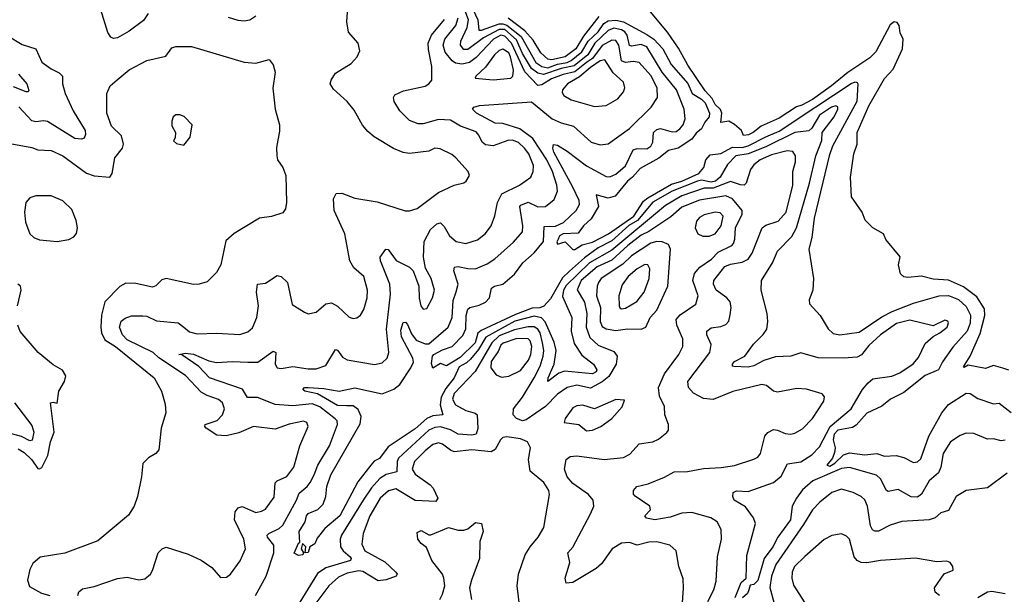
# Model space of a CAD drawing. Extents: x 1268547 to 1425625, y 515768 to 616754.
# Tile 117 of 256: x 1317903 to 1322961, y 574832 to 577785. Entities that reach past the tile are written whole.
import ezdxf

# ---------------------------------------------------------------- set-up
doc = ezdxf.new("R2010")
doc.units = 0

msp = doc.modelspace()

# ---------------------------------------------------------------- linework, layer by layer
at = {"layer": '0CON10XD'}
for points in [[(1320445, 576476.4), (1320487.5, 576535), (1320545, 576586.5), (1320592.9, 576645), (1320597.6, 576722.4), (1320655, 576724.1), (1320697.1, 576742.9), (1320761.2, 576805), (1320778.1, 576835), (1320776.9, 576855), (1320744.5, 576925), (1320646.2, 577105), (1320641.6, 577125), (1320645, 577143.8), (1320665, 577139.5), (1320715, 577109.3), (1320815, 577033.4), (1320915, 576978.5), (1320935, 576976.8), (1320965, 576991.9), (1321015, 577033.9), (1321055, 577115.8), (1321075, 577123.2), (1321125, 577120.6), (1321144.6, 577135), (1321155.2, 577155), (1321159.5, 577205), (1321175, 577221.4), (1321195, 577225.2), (1321255, 577209.4), (1321275, 577211.2), (1321294.4, 577225), (1321311.1, 577245), (1321321.5, 577275), (1321316.2, 577325), (1321277, 577425), (1321202.8, 577515), (1321125.2, 577645), (1321095, 577656.9), (1321045, 577648.7), (1321035, 577653.2), (1321023.7, 577705), (1321012, 577722), (1320995, 577732.7), (1320955, 577741), (1320925, 577730), (1320858, 577665), (1320821.2, 577605), (1320751.9, 577548.1), (1320685, 577534.9), (1320593.5, 577503.5), (1320565, 577509.9), (1320531.1, 577535), (1320485, 577612.1), (1320455, 577682.1), (1320395, 577734.9), (1320365, 577734.5), (1320285, 577691.5), (1320205, 577631.5), (1320185, 577631.8), (1320167.7, 577655), (1320168.5, 577675), (1320200.6, 577745), (1320208.4, 577785), (1320148.7, 577945)], [(1318563.4, 577816.6), (1318538.2, 577781.8), (1318465, 577725.5), (1318405, 577692.5), (1318385, 577687.8), (1318370.8, 577695), (1318355, 577720), (1318319.4, 577835)], [(1320232.9, 577835), (1320257, 577785), (1320261.8, 577731.8), (1320275, 577730.9), (1320366.6, 577763.4), (1320385, 577764.2), (1320405, 577756.4), (1320478.6, 577698.6), (1320555, 577564.9), (1320584.3, 577544.3), (1320615, 577537.2), (1320665, 577557.1), (1320715.3, 577564.7), (1320735.6, 577575), (1320790.5, 577619.5), (1320823.1, 577675), (1320875, 577722.1), (1320903.8, 577766.2), (1320925, 577778.9), (1320965, 577783.2), (1321005, 577774.9), (1321125, 577708.5), (1321159.8, 577685), (1321205.9, 577635.9), (1321249.1, 577555), (1321335, 577456.6), (1321357, 577405), (1321405, 577376.4), (1321425, 577357.4), (1321447, 577305), (1321444.3, 577285.7), (1321422.2, 577257.8), (1321406, 577224), (1321378.2, 577201.8), (1321355, 577171.3), (1321285, 577125.5), (1321235, 577113.5), (1321186.4, 577073.6), (1321089.4, 577020.6), (1321051.5, 576975), (1321024.8, 576955), (1320962.6, 576877.4), (1320925, 576867.7), (1320864.6, 576885.4), (1320875.4, 576825), (1320839.1, 576760.9), (1320798.8, 576725), (1320772.1, 576687.9), (1320694, 576685), (1320675.5, 576675), (1320669.8, 576660.2), (1320662.6, 576642.6), (1320665, 576630.8), (1320705, 576644), (1320745, 576604.2), (1320755, 576604.3), (1320791.5, 576628.5), (1320845, 576641), (1320927, 576685), (1321058.2, 576775), (1321107.6, 576852.4), (1321129.9, 576870.1), (1321250.8, 576939.2), (1321303.6, 576955), (1321391, 576995), (1321416.7, 577025), (1321427, 577065), (1321450.2, 577089.8), (1321505, 577097.2), (1321565, 577129.6), (1321615, 577128.1), (1321645, 577136.7), (1321735, 577183.3), (1321805, 577211.6), (1321993.1, 577336.9), (1322175, 577457.6), (1322195.3, 577465.3), (1322205, 577462.9), (1322208.4, 577455), (1322203.6, 577365), (1322078.8, 577135), (1322061.2, 577085), (1321983.8, 576765), (1321971.4, 576665), (1321956.8, 576605), (1321980.4, 576455), (1321977.3, 576395), (1321958.5, 576345), (1321960.9, 576325), (1322015.8, 576265), (1322056.6, 576196.6), (1322082.5, 576172.5), (1322115.3, 576165.3), (1322215, 576178.8), (1322331.6, 576258.4), (1322384.4, 576285.6), (1322495, 576328.1), (1322626.1, 576366.1), (1322675, 576367.8), (1322725, 576347.5), (1322765, 576310.8), (1322786.9, 576266.9), (1322786.2, 576225), (1322769.6, 576185), (1322697.2, 576102.8), (1322644.1, 576025.9), (1322623.1, 575985), (1322555, 575955.6), (1322445, 575868.8), (1322376.5, 575835), (1322331.3, 575798.7), (1322255, 575762.6), (1322199.2, 575700.8), (1322180.7, 575689.3), (1322105, 575675.3), (1322086.2, 575655), (1322082.5, 575625), (1322091.4, 575585), (1322088.7, 575561.3), (1322078.1, 575531.9), (1322050, 575495), (1322065, 575490.2), (1322089.7, 575505), (1322135, 575548.8), (1322165, 575559.5), (1322245, 575548.8), (1322305.3, 575555.3), (1322345, 575540.9), (1322405, 575545.5), (1322445, 575534.6), (1322495, 575509.5), (1322515, 575511.9), (1322531.4, 575528.6), (1322573.9, 575645), (1322640, 575765), (1322675, 575807.3), (1322765, 575865.4), (1322785, 575864.5), (1322825, 575837.3), (1322905, 575810), (1322935, 575814.4), (1322995.8, 575765.8)], [(1322985, 575984.3), (1322953.6, 575993.6), (1322905, 576006.9), (1322865, 575992), (1322775, 576010), (1322755, 575997.5), (1322751.2, 576001.2), (1322786.2, 576055), (1322837.1, 576172.9), (1322860.2, 576265), (1322858.6, 576298.6), (1322820.4, 576360.4), (1322752.1, 576412.1), (1322675, 576446.9), (1322595, 576451.5), (1322535, 576466.7), (1322465, 576460), (1322444.2, 576464.2), (1322428.3, 576478.3), (1322416.7, 576525), (1322426.1, 576566.1), (1322352.5, 576655), (1322340, 576685), (1322285.9, 576715.9), (1322246.7, 576755), (1322231.2, 576795), (1322176, 576875), (1322170.8, 576975), (1322187.5, 577095), (1322205.7, 577145), (1322204.4, 577165), (1322204.7, 577205.3), (1322265, 577342), (1322345, 577483.1), (1322389.8, 577530.2), (1322437.8, 577635), (1322441.9, 577685), (1322426.8, 577716.8), (1322420.5, 577755), (1322410, 577770), (1322395, 577774.3), (1322375, 577758.7), (1322300.7, 577619.3), (1322270.5, 577589.5), (1322156.3, 577513.7), (1322073.8, 577445), (1321975, 577374.5), (1321920.5, 577345), (1321893, 577337), (1321805, 577278.9), (1321712.4, 577237.6), (1321670.8, 577205), (1321646.3, 577193.7), (1321620.7, 577190.7), (1321610, 577215), (1321575, 577246.7), (1321545, 577263.3), (1321505, 577257.5), (1321509.6, 577305), (1321503.5, 577323.5), (1321475, 577349.6), (1321459.3, 577379.3), (1321425, 577419.5), (1321335, 577551.5), (1321288, 577638), (1321230.7, 577720.7), (1321135, 577835.8)], [(1318202, 574825), (1318206, 574845), (1318225, 574860.6), (1318285, 574872), (1318405, 574913.1), (1318455, 574920), (1318515, 574906.2), (1318545, 574911.2), (1318574, 574935), (1318585.5, 574954.5), (1318614, 575045), (1318634.4, 575065.6), (1318655, 575074.2), (1318767.6, 575037.6), (1318835, 575006.7), (1318889.5, 574969.5), (1318935, 574917.5), (1318965, 574919.2), (1318985, 574935.8), (1319036, 575004), (1319061.8, 575065), (1319053.8, 575115), (1319005.5, 575214.5), (1319008.9, 575255), (1319025, 575275.6), (1319045, 575283.1), (1319115, 575252.5), (1319145, 575258.2), (1319165, 575269.5), (1319209.9, 575330.1), (1319214.8, 575405.2), (1319225, 575415.4), (1319275, 575437.3), (1319310.9, 575485), (1319341.8, 575595), (1319384.4, 575695), (1319377.5, 575715), (1319361.1, 575721.1), (1319287, 575707), (1319215, 575680), (1319104.3, 575694.3), (1319028.7, 575661.3), (1318963.3, 575646.7), (1318915, 575650), (1318861.1, 575685), (1318853.1, 575695), (1318855.8, 575705), (1318916.9, 575725), (1318944.6, 575755), (1318955.5, 575785), (1318944.4, 575815), (1318923.4, 575833.4), (1318865, 575853.2), (1318835, 575870.9), (1318755, 575956.8), (1318617.5, 576047.5), (1318588.1, 576075), (1318455, 576139.7), (1318430.2, 576165), (1318414.8, 576205), (1318423.2, 576235), (1318445, 576250.5), (1318477.6, 576262.4), (1318535, 576263.6), (1318555, 576260.9), (1318605, 576237.5), (1318716.6, 576226.6), (1318746.5, 576205), (1318775, 576180.4), (1318815, 576170.8), (1318915, 576173.5), (1319033.2, 576166.8), (1319075, 576180), (1319098.3, 576201.7), (1319120, 576255), (1319128.7, 576315), (1319118.5, 576385), (1319124, 576425), (1319165, 576431.5), (1319225, 576470.6), (1319245, 576465.5), (1319278.2, 576435), (1319302, 576322), (1319365, 576281.2), (1319385, 576273.8), (1319425, 576282.5), (1319475, 576324.2), (1319505, 576329.4), (1319535, 576312.9), (1319595, 576255.8), (1319615, 576250), (1319635, 576252.5), (1319652.8, 576267.2), (1319670, 576295), (1319686.9, 576355), (1319689.6, 576395), (1319670, 576465), (1319619.6, 576509.6), (1319598.1, 576545), (1319577.8, 576657.8), (1319572.5, 576685), (1319518.2, 576805), (1319515.5, 576864.5), (1319527.8, 576892.2), (1319556.8, 576893.2), (1319625, 576867.5), (1319739.1, 576849.1), (1319882.2, 576802.2), (1319905, 576802.7), (1319945, 576814.5), (1320055, 576897.5), (1320135, 576934), (1320184.2, 576945.8), (1320196.2, 576955), (1320213.8, 576985), (1320206.2, 577005), (1320142.5, 577075), (1320122, 577092), (1320062.2, 577122.2), (1320035, 577124.6), (1320005, 577110), (1319905, 577097.5), (1319872, 577102), (1319823, 577123), (1319723.7, 577183.7), (1319690.8, 577210.8), (1319663, 577243), (1319620.7, 577319.3), (1319584.4, 577365), (1319515, 577427.5), (1319498.1, 577455), (1319501.9, 577475), (1319525, 577510.8), (1319605, 577560), (1319635.8, 577595), (1319650.8, 577625), (1319642, 577665), (1319591.8, 577721.8), (1319583.3, 577775), (1319586.3, 577823.7)], [(1319113.2, 574825), (1319169.1, 574925), (1319208.2, 575045), (1319208.2, 575085), (1319176.2, 575125), (1319174.5, 575135), (1319182.2, 575145), (1319235, 575170.6), (1319255, 575187.3), (1319325.3, 575315), (1319339.1, 575350.9), (1319379.6, 575385), (1319395, 575406.4), (1319416.2, 575445), (1319433.8, 575496.2), (1319493.6, 575595), (1319534.6, 575705), (1319532.7, 575722.7), (1319523.3, 575733.3), (1319444.5, 575794.5), (1319405, 575811.3), (1319305, 575799.7), (1319215, 575806.6), (1319125, 575843.8), (1319073.4, 575843.4), (1319046.8, 575886.8), (1318877.5, 575945), (1318822.6, 576002.6), (1318735, 576062.5), (1318720, 576065), (1318755, 576070.9), (1318795, 576065.2), (1318875, 576031.9), (1318913.7, 576023.7), (1318995, 576028.3), (1319075, 576024.3), (1319125.7, 576024.3), (1319205, 576081.9), (1319218.1, 576075), (1319214.6, 576015), (1319225.4, 575995.4), (1319245, 575992.5), (1319305, 576003.4), (1319385, 575991.1), (1319425, 575991.2), (1319475, 576006.9), (1319525, 576090), (1319535, 576087.1), (1319560.4, 576050.4), (1319585, 576037.3), (1319725, 576013.6), (1319765, 576020.6), (1319791.1, 576045), (1319799.1, 576075), (1319786.9, 576195), (1319807.7, 576375), (1319803.3, 576425), (1319756.4, 576545), (1319754.6, 576565.4), (1319784.3, 576605.7), (1319795, 576604.2), (1319837.1, 576547.1), (1319905, 576513.5), (1319923.3, 576495), (1319952.5, 576415), (1319954.2, 576354.2), (1319962.7, 576315), (1319975, 576297.5), (1319995, 576301.4), (1320022.5, 576355), (1320033.3, 576395), (1320017.1, 576455), (1319987.6, 576507.6), (1319977.1, 576565), (1319981.1, 576645), (1320013.4, 576706.6), (1320045, 576735.5), (1320065, 576740.6), (1320082.7, 576722.7), (1320111.2, 576675), (1320145.3, 576645.3), (1320195, 576635.4), (1320255, 576653.8), (1320295, 576685.5), (1320325.4, 576725), (1320343.5, 576776.5), (1320357.4, 576845), (1320379.6, 576890.4), (1320470, 576935), (1320528.2, 576975), (1320540.4, 577005), (1320542.9, 577035), (1320518.9, 577095), (1320496.8, 577125), (1320465, 577153.1), (1320435, 577165.2), (1320410, 577165), (1320335, 577137.6), (1320295, 577142.5), (1320277.7, 577155), (1320262.2, 577192.2), (1320248.3, 577208.3), (1320167.1, 577237.1), (1320115, 577268.6), (1320055, 577272.4), (1319975, 577249.7), (1319949.4, 577249.4), (1319905, 577267.5), (1319855, 577316), (1319827.1, 577365), (1319822.9, 577385), (1319830.3, 577399.7), (1319875, 577420), (1319985, 577443.5), (1320004.6, 577455.4), (1320019.4, 577475), (1320020, 577545), (1320002, 577632), (1320001.1, 577665), (1320018.7, 577705), (1320084.6, 577785.4)], [(1319115, 577804.1), (1319085, 577782.2), (1319055, 577778.2), (1319025, 577780.6), (1318975, 577796.4)], [(1320145, 576386.7), (1320155.3, 576425), (1320132.5, 576495), (1320136.3, 576513.7), (1320155, 576517.3), (1320205, 576506.6), (1320245, 576505.4), (1320305, 576530.4), (1320343.7, 576556.3), (1320439, 576641), (1320486.4, 576695), (1320488.2, 576725), (1320472.5, 576825), (1320477.7, 576832.3), (1320515, 576847), (1320565, 576823.3), (1320604.7, 576825.3), (1320648.3, 576861.7), (1320665.9, 576904.1), (1320662.7, 576935), (1320639.6, 577005), (1320610.2, 577065), (1320538.4, 577175), (1320472, 577225), (1320385, 577251.4), (1320345, 577254), (1320248.6, 577305), (1320229.2, 577325), (1320236.2, 577335), (1320265, 577344.5), (1320532.7, 577362.7), (1320638.2, 577275), (1320685, 577255.3), (1320748.5, 577238.5), (1320838.6, 577155), (1320885, 577141.2), (1320925, 577147.5), (1321035, 577225.5), (1321147.1, 577335), (1321178.7, 577385), (1321177, 577435), (1321145, 577497.5), (1321085, 577564.7), (1321055, 577570), (1321015, 577565.8), (1320993.7, 577573.7), (1320980.5, 577655), (1320965, 577678.4), (1320945, 577680.4), (1320895, 577652.9), (1320844.5, 577585.5), (1320815, 577565.1), (1320755, 577516.3), (1320695, 577503.6), (1320635, 577481.7), (1320585, 577450.2), (1320565, 577446.2), (1320497.6, 577517.6), (1320429.6, 577665), (1320395, 577700.8), (1320375, 577706.3), (1320336.9, 577685), (1320248.5, 577591.5), (1320212.8, 577565), (1320175, 577556.1), (1320141.9, 577561.9), (1320124.3, 577574.3), (1320088.7, 577618.7), (1320077.8, 577655), (1320087.5, 577685), (1320142.7, 577755), (1320156, 577795)], [(1320878.4, 577801.6), (1320799.4, 577700.6), (1320758.9, 577635), (1320705, 577593.4), (1320635, 577579.5), (1320615, 577582.5), (1320580, 577615), (1320540.7, 577680.7), (1320498.1, 577728.1), (1320412.6, 577792.6)], [(1317842.2, 577702.2), (1317915, 577657.1), (1317985.3, 577635.3), (1318017, 577567), (1318065, 577532.1), (1318105, 577512.5), (1318122.9, 577495), (1318122.9, 577455), (1318136.2, 577405), (1318176.4, 577316.4), (1318238.8, 577215), (1318241.2, 577195), (1318234.6, 577175.4), (1318219.6, 577170.4), (1318185, 577174.7), (1318045, 577261.1), (1318025, 577264.7), (1317985, 577259.5), (1317965, 577264.7), (1317897.5, 577337.5)], [(1317825, 577154.3), (1317965, 577128.9), (1317995, 577116.9), (1318065, 577112.2), (1318124.7, 577084.7), (1318246, 576996), (1318285, 576983.1), (1318365, 576976), (1318378.1, 576995), (1318390.6, 577075), (1318430.4, 577125), (1318436, 577145), (1318425, 577188.1), (1318375, 577238.6), (1318350, 577305), (1318350.8, 577405), (1318367.5, 577445), (1318403.8, 577476.2), (1318465, 577527.8), (1318555, 577575.5), (1318652.7, 577597.3), (1318685, 577640), (1318705, 577648.1), (1318785, 577647.5), (1319055, 577566.9), (1319115, 577561.9), (1319185, 577580), (1319203.9, 577553.9), (1319214.2, 577515), (1319203.2, 577433.2), (1319214.3, 577325), (1319237.5, 577245), (1319237.3, 577212.7), (1319222.1, 577127.9), (1319222.9, 577085), (1319227.8, 577065), (1319254.5, 577025), (1319270, 576985), (1319272.5, 576845), (1319267.3, 576812.7), (1319255, 576792), (1319195.6, 576774.4), (1319134.5, 576765.5), (1319005, 576685.6), (1318962.1, 576647.9), (1318935.6, 576525), (1318914, 576485), (1318865, 576437.5), (1318825, 576425.8), (1318795, 576424.4), (1318655, 576455.7), (1318632.4, 576447.6), (1318602.3, 576417.7), (1318585, 576410), (1318498.9, 576428.9), (1318448.3, 576431.7), (1318416.6, 576413.4), (1318339.6, 576335), (1318323.2, 576266.8), (1318318.6, 576205), (1318323.4, 576175), (1318339.3, 576139.3), (1318394.5, 576105), (1318594.2, 575945), (1318631.8, 575875), (1318649.6, 575809.6), (1318653.5, 575765), (1318630, 575685), (1318617.5, 575575), (1318602.5, 575555), (1318565, 575533.3), (1318535.8, 575504.2), (1318528.8, 575435), (1318508, 575335), (1318490, 575285), (1318461.7, 575238.3), (1318303.7, 575106.3), (1318135, 575042.7), (1318007.8, 575022.2), (1317970.1, 574989.9), (1317955, 574958.8), (1317942.8, 574905), (1317952.1, 574872.1), (1318015, 574836.7), (1318057.3, 574825)], [(1320335, 577475.5), (1320425, 577484.5), (1320435.4, 577495), (1320440, 577525), (1320424.5, 577595), (1320415, 577615.2), (1320385, 577633.2), (1320365, 577626.6), (1320341.6, 577605), (1320295, 577540.6), (1320246.7, 577495), (1320243.3, 577485), (1320335, 577475.5)], [(1320855, 577338.2), (1320915, 577344.6), (1320975, 577377.8), (1321005, 577414), (1321011.9, 577435), (1321003.8, 577463.8), (1320951.8, 577511.8), (1320908.7, 577578.7), (1320885, 577573.5), (1320835, 577539.4), (1320778.4, 577491.6), (1320717.3, 577455), (1320690.9, 577425), (1320690.2, 577410.2), (1320698.1, 577395), (1320735, 577372.9), (1320855, 577338.2)], [(1317896.2, 577505), (1317940, 577455), (1317949.2, 577420.8), (1317945.9, 577414.1), (1317935.7, 577414.3), (1317870.4, 577440.4)], [(1321578.8, 574815), (1321608.3, 574891.7), (1321634.3, 574915), (1321639, 575031), (1321682.2, 575195), (1321673.3, 575225), (1321631.5, 575281.5), (1321573.5, 575315), (1321566.2, 575335), (1321567.5, 575355), (1321585, 575363.8), (1321645, 575360.3), (1321775, 575405.9), (1321815, 575438.2), (1321846.9, 575503.1), (1321915, 575512.5), (1321972.1, 575547.9), (1322010.7, 575589.3), (1322066.1, 575693.9), (1322175, 575784.6), (1322232.2, 575885), (1322261.3, 575918.7), (1322285, 575938.5), (1322383.7, 575953.7), (1322425, 575969.3), (1322493.2, 576016.8), (1322521, 576049), (1322555, 576120), (1322595, 576156.9), (1322630, 576175), (1322666.9, 576205), (1322675, 576227.5), (1322671.2, 576235), (1322655, 576240.8), (1322595, 576210.8), (1322475, 576240), (1322406.3, 576223.7), (1322325, 576165.9), (1322265, 576110), (1322227.3, 576062.7), (1322205, 576050.8), (1322135, 576045.2), (1322005, 576046.9), (1321915, 576072.7), (1321865, 576056.2), (1321785, 576052.2), (1321726.2, 576033.8), (1321675, 576005.3), (1321645, 575999.3), (1321571.9, 576001.9), (1321564, 576005), (1321564.3, 576015), (1321575, 576028), (1321627.1, 576055), (1321672.3, 576117.7), (1321722.7, 576167.3), (1321740.9, 576195), (1321746.3, 576233.7), (1321743.3, 576275), (1321711.5, 576395), (1321714.4, 576445), (1321770.3, 576535), (1321795.5, 576595), (1321869.7, 576670.3), (1321894.2, 576715.8), (1321959.8, 576945), (1321991.9, 577085), (1322023.1, 577165), (1322025.4, 577205), (1322086.4, 577285), (1322105.2, 577325), (1322105, 577336.9), (1322095, 577342), (1322073.9, 577335), (1322011.6, 577295), (1321972.6, 577227.4), (1321955.9, 577214.1), (1321885, 577204.8), (1321735, 577131.2), (1321645, 577096.4), (1321581.1, 577085), (1321539.7, 577040.3), (1321501.8, 576975), (1321477.6, 576955), (1321455, 576950.6), (1321405, 576960.3), (1321385, 576955.5), (1321255, 576904.2), (1321155, 576847.8), (1321076.5, 576753.5), (1321032.7, 576727.3), (1320945, 576648.9), (1320875, 576612), (1320805, 576561.7), (1320726.7, 576493.3), (1320691.8, 576458.2), (1320629.7, 576350.3), (1320595, 576312.8), (1320575, 576304.9), (1320535, 576301.8), (1320450.3, 576269.7), (1320272.9, 576187.1), (1320256.7, 576173.3), (1320242.7, 576125), (1320165, 576049.3), (1320095, 576006), (1320065, 576018.8), (1320025, 575993.3), (1320018, 576018), (1320023.8, 576055), (1320030.8, 576065), (1320075, 576088.8), (1320125, 576105.5), (1320178.7, 576161.3), (1320193.8, 576196.2), (1320195.5, 576265), (1320205, 576297.5), (1320215, 576306.5), (1320262.4, 576317.6), (1320295, 576333.1), (1320316.8, 576355), (1320326.5, 576405), (1320342, 576415), (1320384.1, 576425.9), (1320445, 576476.4)], [(1318745, 577140), (1318778.8, 577181.2), (1318789.2, 577245), (1318747, 577287), (1318725, 577296), (1318705, 577296), (1318691.2, 577285), (1318683.9, 577263.9), (1318685, 577240), (1318703.3, 577205), (1318701.7, 577178.3), (1318693, 577163), (1318708.3, 577148.3), (1318745, 577140)], [(1321437.6, 574795), (1321468, 574855), (1321481.4, 574898.6), (1321488.2, 575025), (1321507.7, 575115), (1321506.4, 575165), (1321485.6, 575205), (1321453.9, 575223.9), (1321355, 575251.4), (1321305, 575247.9), (1321245, 575227.6), (1321165, 575215.3), (1321122.8, 575222.8), (1321114, 575235), (1321143.8, 575265), (1321140, 575285), (1321065, 575335.7), (1321056.4, 575346.4), (1321056.4, 575365), (1321073.7, 575386.3), (1321130.8, 575399.2), (1321215, 575433.1), (1321265, 575460.9), (1321333.2, 575463.2), (1321415, 575477.7), (1321506.7, 575483.3), (1321575, 575494.5), (1321675, 575525.6), (1321695, 575537.1), (1321708.9, 575555), (1321731.5, 575645), (1321746.2, 575663.8), (1321775, 575678), (1321795, 575675.8), (1321835, 575658.9), (1321865, 575655.6), (1321885, 575660), (1321925, 575682.5), (1321975, 575735.6), (1322033.6, 575825), (1322037.3, 575847.3), (1322025, 575862.5), (1321945, 575885.6), (1321895, 575888.9), (1321795, 575870), (1321775, 575876.2), (1321740, 575905), (1321715, 575910), (1321566.5, 575873.5), (1321465, 575833.1), (1321415, 575838.8), (1321364.7, 575864.7), (1321338.5, 575895), (1321334.6, 575925), (1321448.2, 576075), (1321455.8, 576115), (1321432.1, 576165), (1321431.9, 576185), (1321455, 576201.2), (1321505, 576207.9), (1321530.9, 576219.1), (1321545.6, 576235), (1321552.5, 576267.5), (1321558.5, 576305), (1321552.9, 576335), (1321535.6, 576355.6), (1321481.5, 576395), (1321466.5, 576425), (1321468.9, 576445), (1321525, 576516.7), (1321555, 576528.8), (1321615, 576538.4), (1321644.6, 576555), (1321665.3, 576585), (1321717.8, 576715), (1321735, 576728.8), (1321799.6, 576750.4), (1321839.7, 576795), (1321875.3, 576935.3), (1321874.3, 577004.3), (1321888.5, 577055), (1321887.5, 577085), (1321875, 577106.9), (1321845, 577111.3), (1321765, 577090.3), (1321707.3, 577065), (1321675, 577038.9), (1321656.5, 577015), (1321635, 576945.7), (1321624.7, 576935.3), (1321605, 576935.8), (1321555, 576952.9), (1321465, 576919), (1321418.7, 576918.7), (1321305, 576879.5), (1321219.8, 576830.2), (1320945, 576600.8), (1320830.5, 576535), (1320710.8, 576419.2), (1320696.1, 576395), (1320692, 576362), (1320739.7, 576255), (1320736.1, 576185), (1320751, 576121), (1320790, 576060), (1320850.8, 576015), (1320866.8, 575985), (1320864.6, 575975), (1320845, 575964.4), (1320701.7, 575978.3), (1320671.6, 575968.4), (1320615.8, 575925), (1320617.3, 575945), (1320648.4, 576015), (1320659.3, 576085), (1320648.3, 576128.3), (1320602, 576232), (1320583, 576253), (1320545, 576261.6), (1320445.6, 576235), (1320297.2, 576152.8), (1320259.6, 576090.4), (1320219.4, 576040.6), (1320198.8, 576021.2), (1320159.6, 576000.4), (1320134.8, 575945), (1320091.2, 575888.8), (1320068, 575845), (1320062.2, 575805), (1320075.7, 575754.3), (1320025, 575748.5), (1319995, 575734.8), (1319935, 575682.1), (1319795, 575589.1), (1319750.4, 575529.6), (1319723.4, 575516.6), (1319705.8, 575495), (1319639.5, 575410.5), (1319547.8, 575235), (1319470.6, 575169.4), (1319430.5, 575119.5), (1319419.6, 575090.4), (1319392.5, 575075), (1319385, 575046.7), (1319370, 575045), (1319373.3, 575075), (1319355, 575092.5), (1319348.8, 575065), (1319360, 575045), (1319357.5, 575035), (1319335, 575030.8), (1319312.7, 575042.7), (1319334.4, 575095), (1319342, 575098), (1319338.5, 575155), (1319370, 575205), (1319375.5, 575235), (1319385, 575246.8), (1319435, 575267.1), (1319461.1, 575295), (1319474.7, 575335), (1319479.8, 575385), (1319500.4, 575445), (1319652.3, 575707.7), (1319656, 575745), (1319641.2, 575781.2), (1319615, 575800.5), (1319580.9, 575800.9), (1319535, 575802.9), (1319431.8, 575861.8), (1319366.7, 575875), (1319356.7, 575885), (1319365.9, 575894.1), (1319384.7, 575895.3), (1319465, 575890), (1319543.9, 575876.1), (1319625, 575892.2), (1319765, 575862.9), (1319825, 575885.3), (1319855, 575910.4), (1319912.8, 575995), (1319926, 576025), (1319922.7, 576045), (1319864.9, 576155), (1319860.3, 576189.7), (1319871.8, 576228.2), (1319885, 576231.2), (1319895, 576219.1), (1319915, 576170.8), (1319938.7, 576138.7), (1319985, 576118.6), (1320005, 576118.4), (1320104.2, 576205), (1320123.7, 576255), (1320129, 576341), (1320145, 576386.7)], [(1318095, 576644.4), (1318154.4, 576655.6), (1318180.3, 576669.7), (1318194.2, 576685.8), (1318200, 576715), (1318193, 576753), (1318169.7, 576809.7), (1318123.6, 576853.6), (1318065, 576879.2), (1317985, 576880), (1317955, 576870), (1317934, 576845), (1317927.1, 576795), (1317932.9, 576745), (1317954.3, 576685), (1317975, 576665.8), (1318004.4, 576654.4), (1318095, 576644.4)], [(1321302.7, 574715), (1321313.2, 574863.2), (1321310.9, 574910.9), (1321288.1, 574975), (1321275.5, 575055.5), (1321243.3, 575085), (1321175, 575101.5), (1321135, 575100), (1321075, 575084.4), (1321035, 575097.1), (1320995, 575094.3), (1320946.9, 575065), (1320890.9, 574989.1), (1320865, 574964.4), (1320745, 574892.9), (1320709.2, 574889.2), (1320704.4, 574915), (1320728.1, 574995), (1320718.9, 575045), (1320745, 575074.2), (1320834.4, 575245), (1320852.2, 575285), (1320849.6, 575315), (1320825.4, 575345), (1320745, 575401.3), (1320714.6, 575435), (1320701.2, 575475), (1320710.5, 575525), (1320730.8, 575539.2), (1320765, 575543.3), (1320904.7, 575524.7), (1321005, 575534.5), (1321037.4, 575552.6), (1321085, 575605.6), (1321155, 575615.7), (1321185, 575629.4), (1321227.4, 575662.6), (1321235.8, 575675), (1321235.9, 575704.1), (1321217.5, 575755), (1321215, 575796.7), (1321190.2, 575850.2), (1321184.7, 575895), (1321216, 575965), (1321288.8, 576065), (1321310, 576105), (1321309.7, 576145), (1321279, 576215), (1321275.3, 576245), (1321295, 576268.2), (1321376.2, 576323.8), (1321388, 576365), (1321361.2, 576445), (1321369.5, 576480.5), (1321397, 576513), (1321456.6, 576555), (1321490.1, 576589.9), (1321560.8, 576625), (1321570, 576635), (1321577.1, 576657.1), (1321580, 576715), (1321614.4, 576785), (1321614.7, 576805), (1321564.8, 576864.8), (1321530.4, 576880.4), (1321395, 576857.8), (1321305, 576821.3), (1321247.5, 576772.5), (1321135, 576695.7), (1321095, 576676.8), (1321026.2, 576623.8), (1320945, 576548.8), (1320868.8, 576515), (1320787.5, 576445), (1320766.2, 576396.2), (1320803.6, 576333.6), (1320817, 576275), (1320813.1, 576205), (1320831.6, 576151.6), (1320875, 576111.7), (1320955, 576079.6), (1320972.5, 576055), (1320966.3, 576015), (1320928.8, 575951.2), (1320895, 575923.7), (1320835, 575892), (1320765, 575906), (1320715.6, 575894.4), (1320665, 575860.9), (1320603.1, 575796.9), (1320505, 575729), (1320485, 575722.9), (1320455.2, 575735.2), (1320437.5, 575755), (1320438.9, 575785), (1320485.3, 575845), (1320545.4, 575944.6), (1320576.1, 576003.9), (1320591.3, 576055), (1320594.6, 576085), (1320588.9, 576125), (1320576.3, 576175), (1320564.3, 576195), (1320545, 576206.6), (1320515, 576206.8), (1320445, 576191.1), (1320365, 576160), (1320328.9, 576125), (1320242.4, 575977.6), (1320135, 575864.6), (1320126.9, 575835), (1320141.8, 575805), (1320195, 575775.9), (1320243.2, 575763.2), (1320253.1, 575755), (1320256.4, 575683.6), (1320247.1, 575655), (1320225, 575650.4), (1320155, 575654.2), (1320115, 575677), (1320065, 575691.7), (1320035, 575688.4), (1320005, 575676), (1319848.1, 575531.9), (1319841, 575515), (1319839.6, 575460.4), (1319785, 575447.4), (1319753.5, 575426.5), (1319710.4, 575379.6), (1319666.7, 575315), (1319555.4, 575135), (1319549.2, 575115), (1319550.4, 575075), (1319564.6, 575055), (1319600.3, 575025), (1319606.2, 575015), (1319601.8, 575005), (1319475, 574966.9), (1319432.2, 574937.8), (1319318.8, 574755)], [(1321411.9, 576671.9), (1321445, 576672.9), (1321475, 576685.3), (1321507.1, 576725), (1321515.8, 576775), (1321501.9, 576791.9), (1321475, 576796.5), (1321418.3, 576781.7), (1321395, 576768.9), (1321379.8, 576750.2), (1321373.5, 576715), (1321386.9, 576685), (1321411.9, 576671.9)], [(1320965, 576186.8), (1321025, 576195.6), (1321095, 576194.5), (1321119.2, 576205), (1321142.2, 576255), (1321175, 576291.8), (1321232.8, 576415), (1321246.1, 576606.1), (1321235, 576630), (1321204.1, 576644.1), (1321175, 576645.7), (1321145, 576636.7), (1321045, 576571.9), (1321001.5, 576528.5), (1320890.6, 576455), (1320875.3, 576435), (1320869.5, 576415), (1320865.7, 576365.7), (1320886.1, 576306.1), (1320884.2, 576234.2), (1320895, 576208.2), (1320915, 576195.4), (1320965, 576186.8)], [(1320995, 576298.8), (1321015, 576302.7), (1321073.4, 576336.6), (1321111.4, 576385), (1321136.8, 576455), (1321140, 576505), (1321130, 576525), (1321115, 576526.8), (1321075, 576504.2), (1321029.4, 576465), (1320998.1, 576421.9), (1320981.3, 576365), (1320981.8, 576315), (1320985, 576304.3), (1320995, 576298.8)], [(1317891.1, 576315), (1317910.8, 576395), (1317907.1, 576415), (1317892.5, 576425)], [(1317895, 575579.8), (1317925, 575560), (1317963.1, 575525), (1317995, 575478.7), (1318005, 575476.8), (1318016.2, 575483.8), (1318047.9, 575545), (1318061.4, 575615), (1318079.3, 575665), (1318061.2, 575815), (1318075, 575818.8), (1318095.7, 575814.3), (1318104.2, 575875), (1318132.9, 575925), (1318138.9, 575955), (1318122.9, 575982.9), (1318075, 576011.1), (1317997.1, 576075), (1317905, 576182.5), (1317893.3, 576215)], [(1320377.8, 575947.8), (1320415, 575952.9), (1320475, 575981.8), (1320516.5, 576035), (1320527.9, 576065), (1320533.1, 576105), (1320525.7, 576135), (1320515, 576144.2), (1320456.4, 576146.4), (1320387.1, 576122.9), (1320375, 576111.8), (1320360.7, 576079.3), (1320325, 576027.5), (1320323.8, 575995), (1320350.3, 575960.3), (1320377.8, 575947.8)], [(1317875.4, 575815), (1317965, 575698.5), (1317975.8, 575665), (1317966.5, 575623.5), (1317955, 575621.1), (1317912.2, 575642.2), (1317822.7, 575667.3)], [(1320815, 575672.2), (1320845, 575674.6), (1320888.6, 575695), (1320944.5, 575735.5), (1320997.1, 575795), (1321009.5, 575829.5), (1320965, 575832.5), (1320855, 575785.6), (1320795, 575803.8), (1320765, 575800.4), (1320745, 575790.6), (1320704.2, 575735), (1320700, 575715), (1320775, 575703.8), (1320815, 575672.2)], [(1322965, 575623.8), (1322945, 575621.3), (1322905, 575630.9), (1322875, 575629.4), (1322805, 575658.5), (1322765, 575660), (1322735, 575648.5), (1322684.3, 575615.7), (1322646.7, 575555), (1322634.4, 575485), (1322623.4, 575456.6), (1322574.7, 575415), (1322535, 575346.4), (1322515, 575331.6), (1322482.3, 575332.3), (1322415, 575370), (1322365, 575360.5), (1322355, 575365.7), (1322324.8, 575424.8), (1322303.6, 575443.6), (1322165, 575484), (1322125, 575478.3), (1321978.1, 575415), (1321925, 575368.1), (1321893.6, 575326.4), (1321871.7, 575285), (1321862, 575215), (1321797.2, 575125), (1321772.5, 575075), (1321726.5, 575015), (1321695, 574902.5), (1321675, 574882.5), (1321655, 574878.8), (1321648.1, 574855), (1321641.1, 574835), (1321616.4, 574813.6)], [(1320472.4, 574762.4), (1320457.5, 574875), (1320465.6, 574935), (1320500, 575035), (1320524.4, 575075), (1320566.7, 575125), (1320595.5, 575175), (1320624.3, 575345), (1320620.6, 575365), (1320596, 575406), (1320524.3, 575465), (1320517.1, 575525), (1320526.7, 575585), (1320511.4, 575615), (1320475, 575630.3), (1320405, 575640.8), (1320385, 575637.3), (1320372.5, 575625), (1320345, 575576.5), (1320325, 575564.7), (1320225, 575573.8), (1320135, 575563.3), (1320115, 575571.9), (1320075, 575604.1), (1320055, 575610.3), (1320025, 575602.5), (1319985, 575569.5), (1319930.7, 575515), (1319919.5, 575475), (1319935, 575449.4), (1320011.5, 575395), (1320027.2, 575377.2), (1320051.1, 575325), (1320040.7, 575309.3), (1319935, 575314.1), (1319835, 575373.9), (1319796.8, 575363.2), (1319754.9, 575325.1), (1319700.7, 575235), (1319667.8, 575145), (1319660.1, 575090.1), (1319676.2, 575055), (1319778.9, 574998.9), (1319835.5, 574945), (1319841.9, 574935), (1319837.5, 574925), (1319785, 574906.9), (1319745, 574901.5), (1319665, 574948.1), (1319645, 574953), (1319585, 574940.6), (1319541, 574919), (1319490.8, 574875), (1319377.4, 574725)], [(1322975, 575454.4), (1322875, 575379.4), (1322765, 575366), (1322714.2, 575335), (1322675, 575262.5), (1322635, 575250.5), (1322606, 575224), (1322575.3, 575214.7), (1322434, 575206), (1322375, 575186.4), (1322315, 575156), (1322295, 575155.5), (1322283.6, 575163.6), (1322273.9, 575183.9), (1322258.2, 575285), (1322245, 575316.9), (1322225, 575334.5), (1322185, 575354.5), (1322125, 575372.2), (1322074.7, 575355.3), (1322013.3, 575305), (1321976.4, 575265), (1321929.8, 575190.2), (1321786.6, 574985), (1321765.2, 574925), (1321756.6, 574866.6), (1321779.5, 574785)], [(1320060.8, 574805), (1320075, 574832.5), (1320086, 574875), (1320082, 574915), (1320074, 574935), (1320020, 575005), (1319993, 575073), (1319965, 575092.5), (1319947.5, 575115), (1319945, 575150), (1319965, 575160), (1320005, 575137.5), (1320015, 575137.5), (1320105, 575174.3), (1320155, 575161.1), (1320185, 575160.6), (1320205, 575168), (1320245, 575201.2), (1320275.9, 575195.9), (1320284.2, 575155), (1320267, 575103), (1320264.2, 575015), (1320222.9, 574905), (1320214.2, 574865), (1320224.2, 574805)], [(1322628, 574825), (1322605, 574843.3), (1322602.5, 574865), (1322652.3, 574937.7), (1322697.5, 574955), (1322696.2, 574975), (1322682.5, 574995), (1322665, 575001.2), (1322615, 574999.2), (1322505, 575017.8), (1322325, 575005.5), (1322255, 574994), (1322225, 574996), (1322205.7, 575005.7), (1322190, 575025), (1322165.9, 575115.9), (1322150.8, 575130.8), (1322125, 575142.5), (1322075, 575133.1), (1322035, 575113.1), (1321936.2, 575026.2), (1321882.3, 574975), (1321870.8, 574945), (1321869.6, 574915), (1321878.6, 574878.6), (1321960.7, 574750.7)], [(1322825, 574815.6), (1322874, 574845), (1322897.6, 574847.6), (1322965, 574836.4)]]:
    msp.add_lwpolyline(points, dxfattribs=at)

doc.saveas('drawing.dxf')
